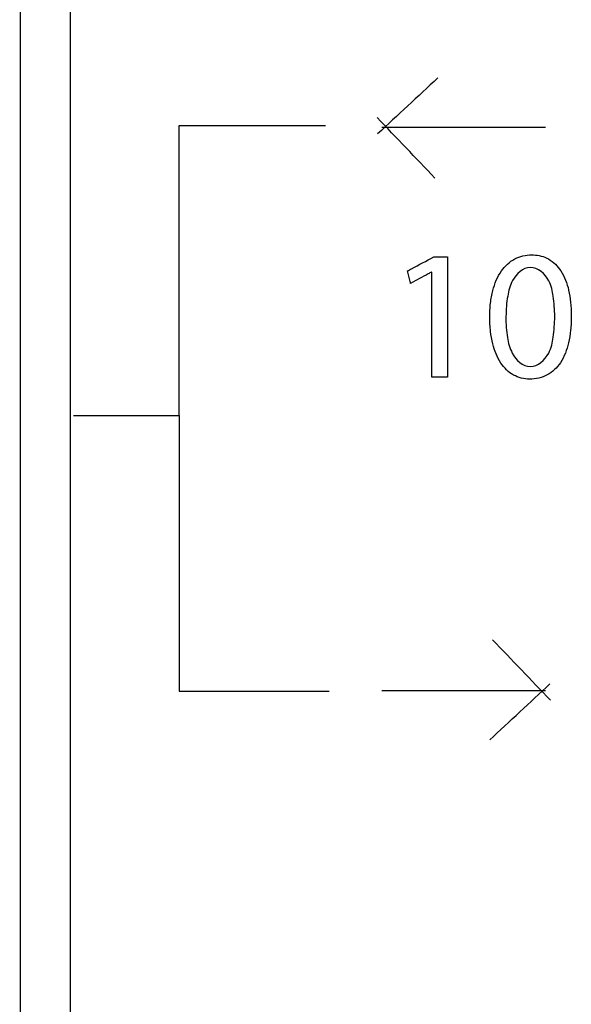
# Model space of a CAD drawing. Header units: inches. Extents: x 0 to 34, y 0 to 22.
# Tile 17 of 86: x 5.2 to 5.366, y 12.585 to 12.881. Entities that reach past the tile are written whole.
import ezdxf

# ---------------------------------------------------------------- set-up
doc = ezdxf.new("R2010")
doc.units = ezdxf.units.IN
doc.header["$LTSCALE"] = 1.87
doc.header["$MEASUREMENT"] = 0
doc.layers.get('0').update_dxf_attribs({"linetype": 'CONTINUOUS'})
doc.layers.add('DATUMCURVES', color=7, linetype='CONTINUOUS')

msp = doc.modelspace()

# ---------------------------------------------------------------- linework, layer by layer
at = {"color": 7, "linetype": 'CONTINUOUS'}
msp.add_line((5.2003, 12.97016), (5.2003, 9.93266), dxfattribs=at)
at = {"layer": 'DATUMCURVES', "color": 40, "linetype": 'CONTINUOUS'}
for points, knots in [([(5.2003, 12.97015, -0.03845), (5.20011, 12.97015, -0.03845), (5.20056, 12.96897, -0.03845), (5.20013, 12.96776, -0.03845), (5.20037, 12.9648, -0.03845), (5.20023, 12.95921, -0.03845), (5.20033, 12.94937, -0.03845), (5.20028, 12.93475, -0.03845), (5.2003, 12.91617, -0.03845), (5.20029, 12.89386, -0.03845), (5.2003, 12.86793, -0.03845), (5.2003, 12.82653, -0.03845), (5.2003, 12.76677, -0.03845), (5.2003, 12.68613, -0.03845), (5.2003, 12.59436, -0.03845), (5.2003, 12.49258, -0.03845), (5.2003, 12.3819, -0.03845), (5.2003, 12.21974, -0.03845), (5.2003, 12.00314, -0.03845), (5.2003, 11.73172, -0.03845), (5.2003, 11.4514, -0.03845), (5.2003, 11.17109, -0.03845), (5.2003, 10.82304, -0.03845), (5.2003, 10.45473, -0.03845), (5.2003, 10.13437, -0.03845), (5.2003, 9.97616, -0.03845), (5.2003, 9.93266, -0.03845)], [0, 0, 0, 0, 0.000182, 0.000725, 0.001622, 0.002869, 0.006386, 0.01123, 0.017357, 0.024719, 0.033272, 0.042969, 0.065613, 0.092285, 0.12262, 0.15625, 0.19281, 0.231934, 0.316406, 0.406738, 0.5, 0.593262, 0.683594, 0.84375, 0.957031, 1, 1, 1, 1]), ([(5.21537, 11.62452, -0.03845), (5.21537, 11.69306, -0.03845), (5.21537, 12.13175, -0.03845), (5.21537, 12.57043, -0.03845), (5.21537, 12.94058, -0.03845)], [0, 0, 0, 0, 0.15625, 1, 1, 1, 1]), ([(5.24808, 12.76173, -0.03845), (5.24808, 12.76627, -0.03845), (5.24809, 12.79528, -0.03845), (5.2481, 12.8243, -0.03845), (5.2481, 12.84879, -0.03845)], [0, 0, 0, 0, 0.15625, 1, 1, 1, 1]), ([(5.2481, 12.84879, -0.03845), (5.25039, 12.84879, -0.03845), (5.26505, 12.84879, -0.03845), (5.2797, 12.84879, -0.03845), (5.29206, 12.84879, -0.03845)], [0, 0, 0, 0, 0.15625, 1, 1, 1, 1]), ([(5.31672, 12.80514, -0.03845), (5.31713, 12.80536, -0.03845), (5.31976, 12.80676, -0.03845), (5.32239, 12.80817, -0.03845), (5.32461, 12.80936, -0.03845)], [0, 0, 0, 0, 0.15625, 1, 1, 1, 1]), ([(5.32461, 12.80936, -0.03845), (5.32483, 12.80936, -0.03845), (5.32621, 12.80936, -0.03845), (5.3276, 12.80936, -0.03845), (5.32877, 12.80936, -0.03845)], [0, 0, 0, 0, 0.15625, 1, 1, 1, 1]), ([(5.32877, 12.80936, -0.03845), (5.32877, 12.80748, -0.03845), (5.32877, 12.79545, -0.03845), (5.32877, 12.78342, -0.03845), (5.32877, 12.77327, -0.03845)], [0, 0, 0, 0, 0.15625, 1, 1, 1, 1]), ([(5.35347, 12.77266, -0.03845), (5.35177, 12.77268, -0.03845), (5.34831, 12.77347, -0.03845), (5.34428, 12.77757, -0.03845), (5.34243, 12.78241, -0.03845), (5.34161, 12.78712, -0.03845), (5.34137, 12.79122, -0.03845), (5.34159, 12.79535, -0.03845), (5.34244, 12.80014, -0.03845), (5.34443, 12.80508, -0.03845), (5.34871, 12.80915, -0.03845), (5.35246, 12.81001, -0.03845), (5.3544, 12.80996, -0.03845), (5.35458, 12.80996, -0.03845)], [0, 0, 0, 0, 0.099843, 0.203324, 0.329159, 0.40426, 0.488568, 0.574323, 0.650606, 0.778843, 0.885915, 0.989639, 1, 1, 1, 1]), ([(5.35458, 12.80996, -0.03845), (5.35616, 12.80989, -0.03845), (5.35947, 12.80905, -0.03845), (5.36341, 12.80506, -0.03845), (5.36514, 12.80025, -0.03845), (5.36588, 12.79565, -0.03845), (5.36605, 12.79162, -0.03845), (5.36587, 12.78751, -0.03845), (5.3651, 12.78268, -0.03845), (5.36329, 12.77765, -0.03845), (5.359, 12.77343, -0.03845), (5.35532, 12.77263, -0.03845), (5.35347, 12.77266, -0.03845)], [0, 0, 0, 0, 0.09492, 0.200138, 0.325802, 0.400171, 0.483094, 0.571246, 0.649586, 0.78046, 0.889437, 1, 1, 1, 1]), ([(5.31767, 12.80142, -0.03845), (5.31762, 12.80161, -0.03845), (5.3173, 12.80285, -0.03845), (5.31699, 12.80409, -0.03845), (5.31672, 12.80514, -0.03845)], [0, 0, 0, 0, 0.15625, 1, 1, 1, 1]), ([(5.32394, 12.8048, -0.03845), (5.32362, 12.80463, -0.03845), (5.32152, 12.8035, -0.03845), (5.31943, 12.80237, -0.03845), (5.31767, 12.80142, -0.03845)], [0, 0, 0, 0, 0.15625, 1, 1, 1, 1]), ([(5.32406, 12.77327, -0.03845), (5.32406, 12.77491, -0.03845), (5.32406, 12.78542, -0.03845), (5.32406, 12.79593, -0.03845), (5.32406, 12.8048, -0.03845)], [0, 0, 0, 0, 0.15625, 1, 1, 1, 1]), ([(5.35366, 12.80619, -0.03845), (5.35145, 12.80619, -0.03845), (5.34802, 12.80286, -0.03845), (5.34664, 12.79722, -0.03845), (5.34627, 12.79241, -0.03845), (5.34637, 12.78825, -0.03845), (5.34684, 12.7845, -0.03845), (5.34789, 12.77981, -0.03845), (5.35137, 12.77643, -0.03845), (5.35361, 12.77643, -0.03845)], [0, 0, 0, 0, 0.186468, 0.323002, 0.495337, 0.589144, 0.673108, 0.812084, 1, 1, 1, 1]), ([(5.35366, 12.77643, -0.03845), (5.35595, 12.77643, -0.03845), (5.35956, 12.77979, -0.03845), (5.36071, 12.78565, -0.03845), (5.36114, 12.79141, -0.03845), (5.36072, 12.79714, -0.03845), (5.35961, 12.80293, -0.03845), (5.35596, 12.80619, -0.03845), (5.35366, 12.80619, -0.03845)], [0, 0, 0, 0, 0.191418, 0.329157, 0.503845, 0.673127, 0.80789, 1, 1, 1, 1]), ([(5.32877, 12.77327, -0.03845), (5.32853, 12.77327, -0.03845), (5.32695, 12.77327, -0.03845), (5.32538, 12.77327, -0.03845), (5.32406, 12.77327, -0.03845)], [0, 0, 0, 0, 0.15625, 1, 1, 1, 1]), ([(5.21625, 12.76173, -0.03845), (5.21791, 12.76173, -0.03845), (5.22852, 12.76173, -0.03845), (5.23913, 12.76173, -0.03845), (5.24808, 12.76173, -0.03845)], [0, 0, 0, 0, 0.15625, 1, 1, 1, 1]), ([(5.24808, 12.76173, -0.03845), (5.24808, 12.75742, -0.03845), (5.24809, 12.72982, -0.03845), (5.2481, 12.70222, -0.03845), (5.2481, 12.67893, -0.03845)], [0, 0, 0, 0, 0.15625, 1, 1, 1, 1]), ([(5.2481, 12.67893, -0.03845), (5.25045, 12.67893, -0.03845), (5.26549, 12.67893, -0.03845), (5.28053, 12.67893, -0.03845), (5.29322, 12.67893, -0.03845)], [0, 0, 0, 0, 0.15625, 1, 1, 1, 1])]:
    msp.add_open_spline(points, degree=3, knots=knots, dxfattribs=at)
for points in [[(5.32585, 12.8631, -0.03845), (5.31981, 12.8575, -0.03845), (5.31377, 12.85191, -0.03845), (5.30773, 12.84631, -0.03845)], [(5.32498, 12.83304, -0.03845), (5.31919, 12.83909, -0.03845), (5.3134, 12.84514, -0.03845), (5.30761, 12.85119, -0.03845)], [(5.35823, 12.84824, -0.03845), (5.34184, 12.84824, -0.03845), (5.32545, 12.84824, -0.03845), (5.30905, 12.84824, -0.03845)], [(5.32406, 12.8048, -0.03845), (5.32402, 12.8048, -0.03845), (5.32398, 12.8048, -0.03845), (5.32394, 12.8048, -0.03845)], [(5.35361, 12.77643, -0.03845), (5.35363, 12.77643, -0.03845), (5.35364, 12.77643, -0.03845), (5.35366, 12.77643, -0.03845)], [(5.3535, 12.77266, -0.03845), (5.35348, 12.77266, -0.03845), (5.35346, 12.77266, -0.03845), (5.35344, 12.77266, -0.03845)], [(5.34231, 12.69437, -0.03845), (5.3481, 12.68832, -0.03845), (5.35389, 12.68227, -0.03845), (5.35968, 12.67622, -0.03845)], [(5.34144, 12.66431, -0.03845), (5.34748, 12.66991, -0.03845), (5.35352, 12.6755, -0.03845), (5.35956, 12.6811, -0.03845)], [(5.30905, 12.67916, -0.03845), (5.32545, 12.67916, -0.03845), (5.34184, 12.67916, -0.03845), (5.35823, 12.67916, -0.03845)]]:
    msp.add_open_spline(points, degree=3, dxfattribs=at)

doc.saveas('drawing.dxf')
